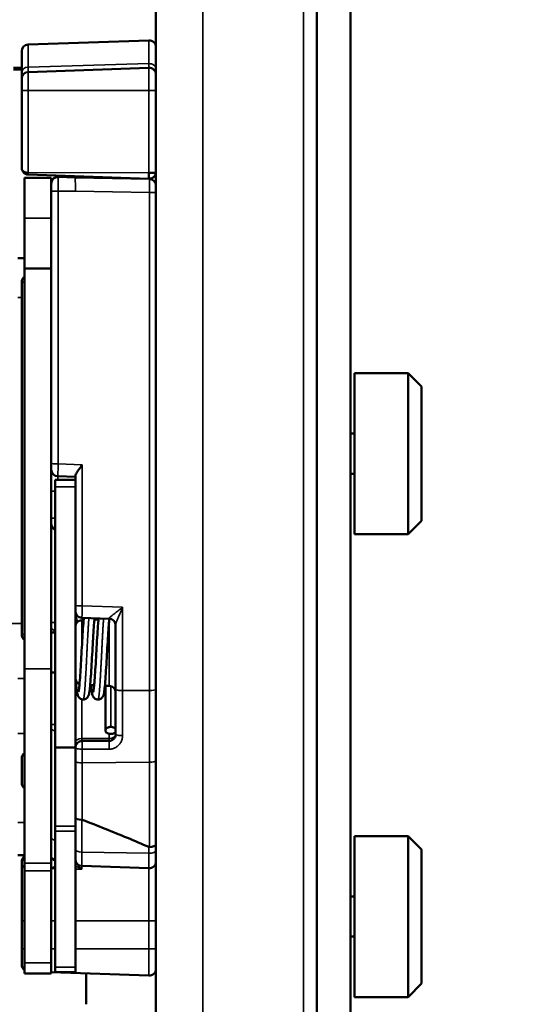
# Model space of a CAD drawing. Header units: millimetres. Extents: x 75 to 4764, y 75 to 3163.
# Tile 114 of 198: x 2381 to 2418, y 1881 to 1954. Entities that reach past the tile are written whole.
import ezdxf

# ---------------------------------------------------------------- set-up
doc = ezdxf.new("R2010")
doc.units = ezdxf.units.MM
doc.header["$LTSCALE"] = 15
for name, color, linetype, lineweight in [('Dimension (ISO)', 7, 'Continuous', 25), ('Visible (ISO)', 7, 'Continuous', 50), ('Visible Narrow (ISO)', 7, 'Continuous', 35)]:
    doc.layers.add(name, color=color, linetype=linetype, lineweight=lineweight)
doc.styles.add('Note Text (ANSI)', font='tahoma.ttf')
doc.dimstyles.new('Default (ISO)', dxfattribs={"dimscale": 15, "dimtxt": 1, "dimasz": 2.5, "dimexe": 3.175, "dimexo": 0, "dimgap": 0.762, "dimtad": 1, "dimrnd": 1e-08, "dimzin": 0, "dimdsep": 46, "dimtxsty": 'Note Text (ANSI)', "dimcen": 0.09, "dimdle": 10, "dimclrd": 1, "dimclre": 1, "dimclrt": 1, "dimazin": 0, "dimtfac": 3.5052, "dimtmove": 0, "dimatfit": 3, "dimfxl": 1, "dimtolj": 1, "dimtzin": 0, "dimlwd": -1, "dimlwe": -1, "dimarcsym": 0})

# ---------------------------------------------------------------- blocks, each defined once
blk = doc.blocks.new('*D10')
at = {"layer": 'Defpoints', "color": 0, "transparency": 16777216}
for p in [(2390.775, 2009.071), (2558.4, 2009.071), (2328.475, 1786.495)]:
    blk.add_point(p, dxfattribs=at)
at = {"layer": 'Dimension (ISO)', "color": 1, "transparency": 16777216}
for p, q in [((2390.775, 2009.071), (2606.025, 2009.071)), ((2558.4, 1823.995), (2558.4, 1971.571)), ((2328.475, 1786.495), (2606.025, 1786.495))]:
    blk.add_line(p, q, dxfattribs=at)
for points in [[(2552.15, 1971.571), (2564.65, 1971.571), (2558.4, 2009.071)], [(2552.15, 1823.995), (2564.65, 1823.995), (2558.4, 1786.495)]]:
    blk.add_solid(points, dxfattribs=at)
at = {"layer": 'Dimension (ISO)', "color": 1, "transparency": 16777216, "insert": (2527.346, 1799.235), "char_height": 15, "attachment_point": 1, "rotation": 90, "style": 'Note Text (ANSI)'}
blk.add_mtext('\\A1;222.58 mm [8.763 in]', dxfattribs=at)

msp = doc.modelspace()

# ---------------------------------------------------------------- linework, layer by layer
at = {"layer": 'Visible (ISO)'}
for p, q in [((2390.775, 1950.551), (2390.775, 1986.338)), ((2402.775, 1981.338), (2402.775, 1802.585)), ((2405.275, 1981.338), (2405.275, 1802.585)), ((2390.258, 1952.838), (2381.258, 1952.524)), ((2380.775, 1952.024), (2380.775, 1950.44)), ((2380.775, 1950.8), (2380.175, 1950.8)), ((2380.775, 1950.674), (2380.175, 1950.674)), ((2381.258, 1950.478), (2390.258, 1950.793)), ((2380.775, 1949.979), (2380.775, 1950.44)), ((2380.775, 1949.979), (2380.775, 1949.108)), ((2390.775, 1950.551), (2390.775, 1950.293)), ((2390.775, 1949.107), (2390.775, 1950.293)), ((2380.775, 1949.108), (2380.775, 1943.338)), ((2390.775, 1943.024), (2390.775, 1949.107)), ((2380.975, 1942.596), (2380.975, 1939.596)), ((2380.975, 1942.596), (2382.975, 1942.596)), ((2381.258, 1942.838), (2390.258, 1942.524)), ((2382.975, 1942.156), (2382.975, 1942.596)), ((2384.775, 1942.611), (2383.493, 1942.656)), ((2390.284, 1942.515), (2384.775, 1942.611)), ((2385.206, 1942.7), (2385.205, 1942.7)), ((2390.258, 1942.524), (2390.258, 1942.967)), ((2390.775, 1942.015), (2390.775, 1943.024)), ((2382.975, 1941.609), (2382.975, 1942.156)), ((2390.775, 1942.015), (2390.775, 1941.513)), ((2382.975, 1941.609), (2382.975, 1940.529)), ((2390.775, 1904.736), (2390.775, 1941.513)), ((2382.975, 1939.596), (2382.975, 1940.529)), ((2380.975, 1935.846), (2380.975, 1939.596)), ((2382.975, 1935.846), (2382.975, 1939.596)), ((2380.975, 1936.606), (2380.475, 1936.606)), ((2380.975, 1935.846), (2380.975, 1905.99)), ((2382.975, 1935.846), (2380.975, 1935.846)), ((2382.975, 1935.846), (2382.975, 1905.99)), ((2380.775, 1908.552), (2380.775, 1934.816)), ((2405.575, 1928.038), (2405.575, 1916.038)), ((2409.575, 1928.038), (2405.575, 1928.038)), ((2409.575, 1928.038), (2409.575, 1916.038)), ((2410.575, 1927.038), (2409.575, 1928.038)), ((2410.575, 1927.038), (2410.575, 1917.038)), ((2405.575, 1923.538), (2405.275, 1923.538)), ((2405.575, 1920.538), (2405.275, 1920.538)), ((2383.275, 1920.075), (2383.275, 1919.572)), ((2383.275, 1920.075), (2384.775, 1920.075)), ((2383.458, 1920.35), (2384.775, 1920.304)), ((2384.775, 1920.394), (2384.775, 1919.863)), ((2384.775, 1919.572), (2384.775, 1919.863)), ((2383.275, 1919.572), (2383.275, 1900.136)), ((2384.775, 1900.136), (2384.775, 1919.572)), ((2410.575, 1917.038), (2409.575, 1916.038)), ((2409.575, 1916.038), (2405.575, 1916.038)), ((2384.775, 1909.916), (2384.811, 1909.916)), ((2385.258, 1909.803), (2387.293, 1909.732)), ((2385.258, 1909.628), (2385.392, 1909.632)), ((2386.196, 1909.66), (2386.495, 1909.671)), ((2387.31, 1909.796), (2387.31, 1909.796)), ((2387.775, 1909.262), (2387.775, 1904.448)), ((2383.275, 1908.716), (2382.975, 1908.716)), ((2380.975, 1905.99), (2380.975, 1891.523)), ((2382.975, 1905.99), (2382.975, 1891.523)), ((2383.275, 1905.716), (2382.975, 1905.716)), ((2385.879, 1904.782), (2386.176, 1904.771)), ((2386.975, 1904.743), (2387.293, 1904.732)), ((2387.011, 1904.742), (2387.011, 1901.407)), ((2387.775, 1904.448), (2387.775, 1901.126)), ((2390.775, 1797.585), (2390.775, 1904.736)), ((2383.275, 1900.136), (2383.275, 1894.276)), ((2384.775, 1900.136), (2383.275, 1900.136)), ((2384.775, 1900.471), (2384.775, 1900.471)), ((2384.775, 1900.136), (2384.775, 1894.276)), ((2387.275, 1900.626), (2385.275, 1900.626)), ((2380.775, 1899.316), (2380.775, 1897.496)), ((2383.275, 1894.276), (2383.275, 1893.898)), ((2384.775, 1893.898), (2384.775, 1894.276)), ((2383.275, 1883.752), (2383.275, 1893.898)), ((2384.775, 1883.752), (2384.775, 1893.898)), ((2405.575, 1893.538), (2405.575, 1881.538)), ((2409.575, 1893.538), (2405.575, 1893.538)), ((2409.575, 1893.538), (2409.575, 1881.538)), ((2410.575, 1892.538), (2409.575, 1893.538)), ((2380.975, 1892.106), (2380.475, 1892.106)), ((2410.575, 1892.538), (2410.575, 1882.538)), ((2380.775, 1891.616), (2380.775, 1891.534)), ((2380.775, 1887.216), (2380.775, 1891.534)), ((2380.975, 1890.954), (2380.975, 1891.523)), ((2382.975, 1891.523), (2382.975, 1890.954)), ((2385.258, 1891.309), (2390.258, 1891.134)), ((2380.975, 1890.954), (2380.975, 1884.087)), ((2382.975, 1890.954), (2382.975, 1884.087)), ((2405.575, 1889.038), (2405.275, 1889.038)), ((2380.775, 1885.117), (2380.775, 1887.216)), ((2405.575, 1886.038), (2405.275, 1886.038)), ((2380.775, 1883.948), (2380.775, 1885.117)), ((2380.975, 1884.087), (2380.975, 1883.296)), ((2382.975, 1883.296), (2382.975, 1884.087)), ((2382.975, 1883.296), (2380.975, 1883.296)), ((2390.258, 1883.134), (2382.975, 1883.388)), ((2383.275, 1883.752), (2383.275, 1883.399)), ((2383.275, 1883.399), (2384.775, 1883.399)), ((2384.775, 1883.399), (2384.775, 1883.752)), ((2385.575, 1883.298), (2385.575, 1880.995)), ((2410.575, 1882.538), (2409.575, 1881.538)), ((2409.575, 1881.538), (2405.575, 1881.538))]:
    msp.add_line(p, q, dxfattribs=at)
for centre, radius, start, end in [((2390.275, 1952.338), 0.5, 0, 92), ((2381.275, 1952.024), 0.5, 92, 180), ((2390.275, 1950.293), 0.5, 0, 92), ((2381.275, 1949.979), 0.5, 92, 180), ((2383.475, 1942.156), 0.5, 88, 180), ((2383.375, 1942.235), 0.4, 97.81339, 180), ((2390.275, 1942.015), 0.5, 0, 88.99997), ((2381.275, 1934.816), 0.5, 126.8699, 180), ((2383.475, 1920.85), 0.5, 180, 268.00003), ((2383.475, 1916.85), 0.5, 180, 246.42182), ((2385.275, 1910.303), 0.5, 180, 268.00003), ((2385.275, 1909.128), 0.5, 92, 180), ((2384.81, 1910.319), 0.403, 278.56918, 288.19634), ((2387.275, 1909.233), 0.5, 0, 88), ((2387.275, 1910.198), 0.5, 272.83559, 285.05239), ((2381.275, 1908.552), 0.5, 180, 233.1301), ((2385.275, 1905.303), 0.5, 180, 247.32039), ((2387.275, 1904.233), 0.5, 0, 88), ((2385.275, 1900.126), 0.5, 90, 180), ((2381.275, 1899.316), 0.5, 126.8699, 180), ((2381.275, 1897.496), 0.5, 180, 233.1301), ((2381.275, 1891.616), 0.5, 126.8699, 180), ((2385.275, 1891.808), 0.5, 180, 268), ((2390.275, 1891.634), 0.5, 268, 0), ((2381.275, 1883.948), 0.5, 180, 233.1301), ((2390.275, 1883.634), 0.5, 268, 0)]:
    msp.add_arc(centre, radius, start, end, dxfattribs=at)
for centre, major_axis, ratio, start_param, end_param in [((2385.275, 1900.471), (-0.5, 0), 0.654861, 6.282948, 6.283185), ((2385.275, 1894.93), (0.5, 0), 0.358954, 3.141607, 4.677484), ((2385.272, 1893.454), (0.017, -1.296), 0.267551, 3.034266, 3.134813), ((2390.276, 1895.327), (0.016, -2.612), 0.17397, 6.207566, 6.284356), ((2390.275, 1892.899), (-0.5, 0), 0.366461, 1.6057, 3.141579)]:
    msp.add_ellipse(centre, major_axis=major_axis, ratio=ratio, start_param=start_param, end_param=end_param, dxfattribs=at)
for points, knots in [([(2380.775, 1943.338), (2380.775, 1943.317), (2380.776, 1943.294), (2380.78, 1943.27), (2380.783, 1943.246), (2380.788, 1943.221), (2380.796, 1943.195), (2380.804, 1943.169), (2380.814, 1943.142), (2380.828, 1943.114), (2380.842, 1943.086), (2380.86, 1943.057), (2380.882, 1943.029), (2380.904, 1943.001), (2380.93, 1942.974), (2380.96, 1942.95), (2380.989, 1942.926), (2381.021, 1942.906), (2381.054, 1942.89), (2381.087, 1942.873), (2381.121, 1942.861), (2381.155, 1942.853), (2381.189, 1942.844), (2381.223, 1942.84), (2381.258, 1942.838)], [0, 0, 0, 0, 0.125, 0.125, 0.125, 0.25, 0.25, 0.25, 0.375, 0.375, 0.375, 0.5, 0.5, 0.5, 0.625, 0.625, 0.625, 0.75, 0.75, 0.75, 0.875, 0.875, 0.875, 0.9999983, 0.9999983, 0.9999983, 0.9999983]), ([(2390.775, 1943.024), (2390.775, 1943.016), (2390.771, 1943.009), (2390.762, 1943.003), (2390.754, 1942.998), (2390.741, 1942.993), (2390.724, 1942.989), (2390.707, 1942.985), (2390.686, 1942.981), (2390.662, 1942.978), (2390.638, 1942.975), (2390.61, 1942.971), (2390.58, 1942.971), (2390.55, 1942.971), (2390.516, 1942.975), (2390.481, 1942.974), (2390.446, 1942.973), (2390.409, 1942.967), (2390.372, 1942.965), (2390.334, 1942.963), (2390.296, 1942.965), (2390.258, 1942.967)], [0, 0, 0, 0, 0.142857, 0.142857, 0.142857, 0.285714, 0.285714, 0.285714, 0.428571, 0.428571, 0.428571, 0.571429, 0.571429, 0.571429, 0.714286, 0.714286, 0.714286, 0.857143, 0.857143, 0.857143, 1, 1, 1, 1]), ([(2390.258, 1942.524), (2390.296, 1942.523), (2390.334, 1942.526), (2390.372, 1942.533), (2390.41, 1942.541), (2390.447, 1942.553), (2390.482, 1942.568), (2390.516, 1942.584), (2390.55, 1942.604), (2390.58, 1942.627), (2390.61, 1942.651), (2390.638, 1942.678), (2390.662, 1942.707), (2390.686, 1942.737), (2390.707, 1942.769), (2390.724, 1942.804), (2390.741, 1942.838), (2390.754, 1942.874), (2390.762, 1942.911), (2390.771, 1942.948), (2390.775, 1942.986), (2390.775, 1943.024)], [0, 0, 0, 0, 0.142857, 0.142857, 0.142857, 0.285714, 0.285714, 0.285714, 0.428571, 0.428571, 0.428571, 0.571429, 0.571429, 0.571429, 0.714286, 0.714286, 0.714286, 0.857143, 0.857143, 0.857143, 1, 1, 1, 1]), ([(2384.775, 1920.394), (2384.775, 1920.422), (2384.786, 1920.457), (2384.83, 1920.552), (2384.87, 1920.618), (2384.976, 1920.776), (2385.037, 1920.861), (2385.163, 1921.033), (2385.227, 1921.12), (2385.291, 1921.208), (2385.292, 1921.209), (2385.293, 1921.211)], [-0.1239058, -0.1239058, -0.1239058, -0.1239058, -0.0996639, -0.0996639, -0.0662439, -0.0662439, -0.0323244, -0.0323244, 0, 0, 0.0004766, 0.0004766, 0.0004766, 0.0004766]), ([(2384.811, 1909.916), (2384.839, 1909.916), (2384.881, 1909.92), (2384.922, 1909.931), (2384.936, 1909.936)], [0, 0, 0, 0, 0.0666667, 0.1015, 0.1015, 0.1015, 0.1015]), ([(2385.012, 1904.287), (2385.012, 1904.287), (2385.012, 1904.288), (2385.014, 1904.296), (2385.019, 1904.315), (2385.032, 1904.386), (2385.042, 1904.454), (2385.065, 1904.656), (2385.08, 1904.81), (2385.112, 1905.197), (2385.13, 1905.446), (2385.165, 1905.994), (2385.184, 1906.3), (2385.22, 1906.935), (2385.239, 1907.271), (2385.276, 1907.925), (2385.295, 1908.25), (2385.332, 1908.849), (2385.351, 1909.13), (2385.382, 1909.529), (2385.395, 1909.672), (2385.407, 1909.798)], [0.0784675, 0.0784675, 0.0784675, 0.0784675, 0.0865687, 0.0865687, 0.1182752, 0.1182752, 0.1731625, 0.1731625, 0.2517313, 0.2517313, 0.3448449, 0.3448449, 0.4410131, 0.4410131, 0.5396005, 0.5396005, 0.6387031, 0.6387031, 0.7379386, 0.7379386, 0.802554, 0.802554, 0.802554, 0.802554]), ([(2386.207, 1909.77), (2386.197, 1909.672), (2386.186, 1909.557), (2386.159, 1909.22), (2386.141, 1908.97), (2386.105, 1908.419), (2386.087, 1908.109), (2386.05, 1907.474), (2386.032, 1907.141), (2385.995, 1906.489), (2385.976, 1906.162), (2385.938, 1905.563), (2385.919, 1905.283), (2385.881, 1904.799), (2385.862, 1904.59), (2385.821, 1904.252), (2385.812, 1904.146), (2385.755, 1903.993), (2385.746, 1903.972), (2385.72, 1903.922), (2385.7, 1903.89), (2385.643, 1903.825), (2385.606, 1903.793), (2385.525, 1903.748), (2385.482, 1903.731), (2385.413, 1903.718), (2385.387, 1903.716), (2385.361, 1903.716)], [0.1979318, 0.1979318, 0.1979318, 0.1979318, 0.2534681, 0.2534681, 0.3465182, 0.3465182, 0.4432212, 0.4432212, 0.5410101, 0.5410101, 0.6406298, 0.6406298, 0.7401828, 0.7401828, 0.8408689, 0.8408689, 0.947265, 0.947265, 0.9622936, 0.9622936, 0.9801772, 0.9801772, 0.9974541, 0.9974541, 1.0121658, 1.0121658, 1.0205907, 1.0205907, 1.0205907, 1.0205907]), ([(2386.112, 1904.287), (2386.112, 1904.287), (2386.112, 1904.288), (2386.114, 1904.296), (2386.119, 1904.315), (2386.132, 1904.387), (2386.142, 1904.454), (2386.166, 1904.657), (2386.18, 1904.811), (2386.212, 1905.198), (2386.23, 1905.448), (2386.266, 1905.996), (2386.284, 1906.303), (2386.32, 1906.938), (2386.339, 1907.273), (2386.376, 1907.927), (2386.395, 1908.253), (2386.433, 1908.851), (2386.451, 1909.132), (2386.481, 1909.514), (2386.492, 1909.644), (2386.503, 1909.76)], [0.0784942, 0.0784942, 0.0784942, 0.0784942, 0.0866478, 0.0866478, 0.1184061, 0.1184061, 0.1733342, 0.1733342, 0.2519074, 0.2519074, 0.3450826, 0.3450826, 0.4412567, 0.4412567, 0.5397685, 0.5397685, 0.6389566, 0.6389566, 0.7381835, 0.7381835, 0.7961031, 0.7961031, 0.7961031, 0.7961031]), ([(2387.303, 1909.732), (2387.294, 1909.642), (2387.285, 1909.542), (2387.259, 1909.22), (2387.241, 1908.97), (2387.205, 1908.419), (2387.187, 1908.11), (2387.15, 1907.475), (2387.132, 1907.142), (2387.095, 1906.489), (2387.076, 1906.163), (2387.038, 1905.564), (2387.019, 1905.283), (2386.982, 1904.799), (2386.962, 1904.59), (2386.921, 1904.253), (2386.912, 1904.146), (2386.855, 1903.993), (2386.846, 1903.972), (2386.82, 1903.922), (2386.8, 1903.89), (2386.743, 1903.825), (2386.705, 1903.793), (2386.624, 1903.747), (2386.581, 1903.731), (2386.512, 1903.718), (2386.486, 1903.716), (2386.461, 1903.716)], [0.2050077, 0.2050077, 0.2050077, 0.2050077, 0.2533963, 0.2533963, 0.3465172, 0.3465172, 0.4431503, 0.4431503, 0.5409682, 0.5409682, 0.6406091, 0.6406091, 0.7401092, 0.7401092, 0.8408314, 0.8408314, 0.9472182, 0.9472182, 0.9622656, 0.9622656, 0.9802092, 0.9802092, 0.9975139, 0.9975139, 1.0122369, 1.0122369, 1.0206151, 1.0206151, 1.0206151, 1.0206151]), ([(2385.361, 1903.716), (2385.314, 1903.716), (2385.266, 1903.724), (2385.18, 1903.755), (2385.14, 1903.778), (2385.074, 1903.829), (2385.047, 1903.859), (2385.007, 1903.913), (2384.993, 1903.937), (2384.969, 1903.987), (2384.96, 1904.011), (2384.936, 1904.084), (2384.926, 1904.129), (2384.889, 1904.323), (2384.867, 1904.517), (2384.835, 1904.872), (2384.826, 1904.984), (2384.817, 1905.104)], [0, 0, 0, 0, 0.0153688, 0.0153688, 0.0304374, 0.0304374, 0.0455634, 0.0455634, 0.0601296, 0.0601296, 0.0788716, 0.0788716, 0.1206849, 0.1206849, 0.2402296, 0.2402296, 0.2880663, 0.2880663, 0.2880663, 0.2880663]), ([(2386.461, 1903.716), (2386.414, 1903.716), (2386.366, 1903.724), (2386.28, 1903.755), (2386.24, 1903.778), (2386.174, 1903.829), (2386.147, 1903.859), (2386.107, 1903.913), (2386.093, 1903.938), (2386.069, 1903.987), (2386.06, 1904.012), (2386.036, 1904.085), (2386.026, 1904.129), (2385.989, 1904.324), (2385.967, 1904.519), (2385.944, 1904.776), (2385.943, 1904.778), (2385.943, 1904.779)], [0, 0, 0, 0, 0.0153766, 0.0153766, 0.0304516, 0.0304516, 0.0455845, 0.0455845, 0.0602451, 0.0602451, 0.0789757, 0.0789757, 0.1209193, 0.1209193, 0.2407131, 0.2407131, 0.2415637, 0.2415637, 0.2415637, 0.2415637]), ([(2387.411, 1901.669), (2387.385, 1901.669), (2387.332, 1901.665), (2387.257, 1901.65), (2387.187, 1901.626), (2387.126, 1901.593), (2387.076, 1901.553), (2387.039, 1901.508), (2387.016, 1901.458), (2387.008, 1901.407), (2387.016, 1901.355), (2387.039, 1901.306), (2387.076, 1901.26), (2387.126, 1901.22), (2387.187, 1901.188), (2387.257, 1901.163), (2387.332, 1901.148), (2387.385, 1901.145), (2387.411, 1901.145)], [0, 0, 0, 0, 0.062501, 0.124999, 0.187501, 0.25, 0.312499, 0.375001, 0.437499, 0.5, 0.562501, 0.624999, 0.687501, 0.75, 0.812499, 0.875001, 0.937499, 1, 1, 1, 1]), ([(2387.775, 1901.515), (2387.766, 1901.528), (2387.743, 1901.555), (2387.696, 1901.593), (2387.635, 1901.626), (2387.565, 1901.65), (2387.49, 1901.665), (2387.437, 1901.669), (2387.411, 1901.669)], [0.6357403, 0.6357403, 0.6357403, 0.6357403, 0.6875008, 0.7499998, 0.8124986, 0.8750006, 0.9374987, 1, 1, 1, 1]), ([(2387.775, 1901.126), (2387.775, 1901.074), (2387.759, 1900.976), (2387.702, 1900.855), (2387.624, 1900.761), (2387.535, 1900.694), (2387.444, 1900.652), (2387.355, 1900.629), (2387.301, 1900.626), (2387.275, 1900.626)], [0.0000008, 0.0000008, 0.0000008, 0.0000008, 0.1428571, 0.2857143, 0.4285714, 0.5714286, 0.7142857, 0.8571429, 1, 1, 1, 1]), ([(2387.411, 1901.145), (2387.437, 1901.145), (2387.49, 1901.148), (2387.565, 1901.163), (2387.635, 1901.188), (2387.696, 1901.22), (2387.741, 1901.257), (2387.764, 1901.283), (2387.772, 1901.294)], [0, 0, 0, 0, 0.0625013, 0.1249994, 0.1875015, 0.2500002, 0.3124992, 0.3585749, 0.3585749, 0.3585749, 0.3585749]), ([(2385.293, 1894.744), (2385.868, 1894.521), (2386.436, 1894.297), (2386.996, 1894.073), (2387.555, 1893.849), (2388.107, 1893.625), (2388.651, 1893.4), (2389.194, 1893.175), (2389.73, 1892.949), (2390.258, 1892.723)], [0, 0, 0, 0, 0.333333, 0.333333, 0.333333, 0.666667, 0.666667, 0.666667, 1, 1, 1, 1])]:
    msp.add_open_spline(points, degree=3, knots=knots, dxfattribs=at)
for points in [[(2384.59, 1942.722), (2384.495, 1942.725), (2384.393, 1942.729), (2384.293, 1942.732)], [(2385.252, 1942.699), (2385.244, 1942.699), (2385.229, 1942.7), (2385.206, 1942.7)], [(2385.315, 1909.801), (2385.32, 1909.748), (2385.325, 1909.69), (2385.331, 1909.63)], [(2386.418, 1909.763), (2386.421, 1909.732), (2386.424, 1909.701), (2386.427, 1909.668)]]:
    msp.add_open_spline(points, degree=3, dxfattribs=at)
at = {"layer": 'Visible Narrow (ISO)'}
for p, q in [((2394.275, 1797.585), (2394.275, 1986.338)), ((2401.775, 1986.338), (2401.775, 1797.585)), ((2390.258, 1951.108), (2390.258, 1952.838)), ((2381.258, 1952.524), (2381.258, 1950.85)), ((2390.258, 1951.108), (2381.258, 1950.85)), ((2381.258, 1950.478), (2381.258, 1950.85)), ((2390.258, 1951.108), (2390.258, 1950.793)), ((2390.258, 1949.105), (2390.258, 1950.793)), ((2381.258, 1950.478), (2381.258, 1949.106)), ((2381.258, 1949.106), (2390.258, 1949.105)), ((2381.258, 1949.106), (2381.258, 1942.992)), ((2390.258, 1942.967), (2390.258, 1949.105)), ((2381.258, 1942.992), (2381.258, 1942.838)), ((2381.258, 1942.992), (2390.258, 1942.967)), ((2383.493, 1942.656), (2383.493, 1941.607)), ((2384.775, 1941.607), (2383.493, 1941.607)), ((2383.493, 1941.607), (2383.493, 1921.274)), ((2390.293, 1941.511), (2384.775, 1941.607)), ((2390.293, 1904.389), (2390.293, 1941.511)), ((2380.975, 1939.596), (2382.975, 1939.596)), ((2380.975, 1934.816), (2380.775, 1934.816)), ((2380.775, 1933.686), (2380.475, 1933.686)), ((2383.493, 1921.274), (2385.293, 1921.211)), ((2385.293, 1921.211), (2385.293, 1910.688)), ((2383.458, 1920.075), (2383.458, 1920.35)), ((2383.275, 1919.235), (2382.975, 1919.235)), ((2383.275, 1919.572), (2384.775, 1919.572)), ((2383.275, 1917.235), (2382.975, 1917.235)), ((2385.293, 1910.688), (2388.293, 1910.583)), ((2388.293, 1910.583), (2388.293, 1904.379)), ((2385.258, 1909.628), (2385.258, 1907.599)), ((2387.293, 1909.622), (2387.293, 1904.732)), ((2380.775, 1909.366), (2379.975, 1909.366)), ((2382.975, 1909.443), (2383.275, 1909.453)), ((2380.975, 1908.552), (2380.775, 1908.552)), ((2380.975, 1905.99), (2382.975, 1905.99)), ((2380.975, 1905.271), (2380.475, 1905.271)), ((2385.946, 1904.751), (2385.876, 1904.749)), ((2387.411, 1904.714), (2387.411, 1901.669)), ((2388.293, 1904.379), (2390.293, 1904.389)), ((2388.293, 1904.379), (2388.293, 1901.023)), ((2390.293, 1899.031), (2390.293, 1904.389)), ((2385.258, 1900.798), (2385.258, 1903.729)), ((2383.275, 1901.85), (2382.975, 1901.85)), ((2380.975, 1901.176), (2380.475, 1901.176)), ((2385.258, 1900.798), (2387.293, 1900.798)), ((2387.293, 1901.157), (2387.293, 1900.798)), ((2385.293, 1898.988), (2385.293, 1900.013)), ((2387.293, 1900.013), (2385.293, 1900.013)), ((2385.293, 1898.988), (2390.293, 1899.031)), ((2385.293, 1894.744), (2385.293, 1898.988)), ((2390.293, 1892.716), (2390.293, 1899.031)), ((2380.975, 1894.536), (2380.475, 1894.536)), ((2384.775, 1894.276), (2383.275, 1894.276)), ((2385.258, 1892.33), (2385.258, 1894.751)), ((2384.775, 1893.898), (2383.275, 1893.898)), ((2390.258, 1892.723), (2390.258, 1892.254)), ((2385.258, 1892.33), (2390.258, 1892.254)), ((2380.975, 1891.523), (2382.975, 1891.523)), ((2385.258, 1891.069), (2385.258, 1891.309)), ((2380.975, 1890.954), (2382.975, 1890.954)), ((2390.258, 1891.134), (2390.258, 1887.216)), ((2380.975, 1887.216), (2380.775, 1887.216)), ((2382.975, 1887.216), (2383.275, 1887.216)), ((2384.775, 1887.216), (2390.258, 1887.216)), ((2390.258, 1887.216), (2390.775, 1887.216)), ((2390.258, 1887.216), (2390.258, 1885.117)), ((2380.975, 1885.117), (2380.775, 1885.117)), ((2383.275, 1885.117), (2382.975, 1885.117)), ((2390.258, 1885.117), (2384.775, 1885.117)), ((2390.258, 1885.117), (2390.775, 1885.117)), ((2382.975, 1884.087), (2380.975, 1884.087)), ((2383.275, 1883.752), (2384.775, 1883.752))]:
    msp.add_line(p, q, dxfattribs=at)
for centre, major_axis, ratio, start_param, end_param in [((2381.275, 1950.44), (-0.5, 0), 0.820217, 4.747296, 6.283185), ((2390.275, 1950.698), (0.5, 0), 0.820217, 0, 1.605703), ((2381.275, 1949.108), (-0.5, 0), 0.003326, 0, 1.53589), ((2390.275, 1949.107), (0.5, 0), 0.003326, 4.677482, 6.283185), ((2390.275, 1941.515), (0.009, 1), 0.017481, 4.708731, 6.283033), ((2383.475, 1941.609), (-0.5, 0), 0.003771, 0, 1.605703), ((2390.275, 1941.513), (0.5, 0), 0.004115, 4.747296, 6.283185), ((2383.475, 1921.312), (-0.5, 0), 0.077398, 0, 1.605703), ((2383.475, 1921.351), (-0.017, -1), 0.018836, 6.282915, 7.777104), ((2385.275, 1910.746), (-0.5, 0), 0.115759, 0, 1.605703), ((2385.275, 1910.804), (-0.017, -1), 0.019578, 6.282901, 7.738589), ((2387.275, 1909.262), (0.5, 0), 0.980531, 0, 1.544267), ((2387.275, 1910.735), (0.017, -1.003), 0.019531, 6.084588, 6.282134), ((2383.271, 1908.469), (-0.41, -0.286), 0.600007, 4.372346, 4.712512), ((2385.275, 1904.408), (-0.5, 0), 0.654861, 5.688005, 6.283185), ((2388.275, 1904.448), (-0.5, 0), 0.138665, 0, 1.605703), ((2390.275, 1904.458), (0.5, 0), 0.138665, 4.747296, 6.283185), ((2383.375, 1901.56), (-0.4, 0), 0.484436, 0, 1.318116), ((2385.275, 1900.471), (-0.5, 0), 0.654861, 4.747296, 6.282948), ((2387.275, 1901.126), (0, -0.5), 0.046158, 0, 0.857326), ((2387.275, 1901.126), (0.5, 0), 0.654861, 4.747296, 6.283185), ((2387.275, 1901.33), (0.5, 0), 0.654861, 6.173438, 6.283185), ((2388.275, 1901.126), (-0.5, 0), 0.205677, 6.283185, 7.888888), ((2385.275, 1900.126), (-0.5, 0), 0.225368, 0, 1.605703), ((2385.275, 1900.126), (0, 0.5), 0.03582, 4.48521, 6.283185), ((2387.275, 1900.126), (0, 0.5), 0.035823, 4.484884, 6.283185), ((2385.275, 1899.111), (-0.5, 0), 0.245782, 0, 1.605703), ((2390.275, 1899.154), (0.5, 0), 0.245782, 4.747296, 6.283185), ((2383.375, 1893.436), (-0.4, 0), 0.574948, 0, 1.318116), ((2383.375, 1892.038), (-0.4, 0), 0.59263, 0, 1.318116), ((2383.375, 1891.953), (-0.4, 0), 0.645896, 0.000081, 1.318085), ((2385.275, 1892.548), (-0.5, 0), 0.435074, 0, 1.53589), ((2390.275, 1892.472), (0.5, 0), 0.435074, 4.677482, 6.283185), ((2381.275, 1891.534), (-0.5, 0), 0.799193, 5.35589, 6.283185), ((2381.275, 1891.534), (-0.5, 0), 0.912468, 0, 0.927295), ((2384.295, 1891.609), (0.49, 0.1), 0.576141, 0, 0.11693), ((2384.328, 1891.488), (0.475, 0.158), 0.560847, 0.007824, 0.199385), ((2386.407, 1891.86), (-1.632, -0.068), 0.564968, 0.090685, 0.15789), ((2409.027, 505.845), (-2013.357, 119.885), 0.685835, 4.765985, 4.766134), ((2409.027, 505.845), (-2013.357, 119.885), 0.685835, 4.765001, 4.76524)]:
    msp.add_ellipse(centre, major_axis=major_axis, ratio=ratio, start_param=start_param, end_param=end_param, dxfattribs=at)
for points, knots in [([(2381.258, 1942.992), (2381.227, 1942.992), (2381.197, 1942.995), (2381.166, 1942.999), (2381.162, 1942.999), (2381.158, 1943), (2381.155, 1943), (2381.128, 1943.005), (2381.102, 1943.01), (2381.076, 1943.018), (2381.069, 1943.02), (2381.061, 1943.022), (2381.054, 1943.025), (2381.032, 1943.032), (2381.01, 1943.041), (2380.99, 1943.05), (2380.979, 1943.055), (2380.969, 1943.061), (2380.96, 1943.066), (2380.943, 1943.075), (2380.928, 1943.085), (2380.914, 1943.095), (2380.902, 1943.103), (2380.892, 1943.112), (2380.882, 1943.12), (2380.872, 1943.129), (2380.863, 1943.138), (2380.855, 1943.147), (2380.845, 1943.158), (2380.836, 1943.169), (2380.828, 1943.18), (2380.823, 1943.186), (2380.819, 1943.192), (2380.815, 1943.199), (2380.808, 1943.212), (2380.801, 1943.224), (2380.796, 1943.236), (2380.794, 1943.24), (2380.793, 1943.244), (2380.791, 1943.248), (2380.786, 1943.262), (2380.782, 1943.276), (2380.78, 1943.289), (2380.779, 1943.291), (2380.779, 1943.293), (2380.779, 1943.295), (2380.776, 1943.31), (2380.775, 1943.324), (2380.775, 1943.338)], [0.0000017, 0.0000017, 0.0000017, 0.0000017, 0.1111111, 0.1111111, 0.1111111, 0.1250475, 0.1250475, 0.1250475, 0.2222222, 0.2222222, 0.2222222, 0.2498292, 0.2498292, 0.2498292, 0.3333333, 0.3333333, 0.3333333, 0.3747334, 0.3747334, 0.3747334, 0.4444444, 0.4444444, 0.4444444, 0.5001954, 0.5001954, 0.5001954, 0.5555556, 0.5555556, 0.5555556, 0.6252138, 0.6252138, 0.6252138, 0.6666667, 0.6666667, 0.6666667, 0.7499242, 0.7499242, 0.7499242, 0.7777778, 0.7777778, 0.7777778, 0.8749588, 0.8749588, 0.8749588, 0.8888889, 0.8888889, 0.8888889, 1, 1, 1, 1]), ([(2388.293, 1910.583), (2388.233, 1910.536), (2388.175, 1910.491), (2388.12, 1910.448), (2388.066, 1910.405), (2388.014, 1910.366), (2387.965, 1910.328), (2387.916, 1910.29), (2387.87, 1910.254), (2387.826, 1910.221), (2387.783, 1910.187), (2387.742, 1910.156), (2387.704, 1910.127), (2387.665, 1910.097), (2387.63, 1910.069), (2387.597, 1910.044), (2387.564, 1910.018), (2387.534, 1909.994), (2387.506, 1909.972), (2387.478, 1909.95), (2387.453, 1909.929), (2387.431, 1909.91), (2387.408, 1909.891), (2387.389, 1909.874), (2387.372, 1909.859), (2387.355, 1909.843), (2387.341, 1909.83), (2387.328, 1909.817), (2387.316, 1909.804), (2387.306, 1909.793), (2387.299, 1909.781), (2387.292, 1909.77), (2387.287, 1909.76), (2387.288, 1909.752)], [0, 0, 0, 0, 0.090909, 0.090909, 0.090909, 0.181818, 0.181818, 0.181818, 0.272727, 0.272727, 0.272727, 0.363636, 0.363636, 0.363636, 0.454545, 0.454545, 0.454545, 0.545455, 0.545455, 0.545455, 0.636364, 0.636364, 0.636364, 0.727273, 0.727273, 0.727273, 0.818182, 0.818182, 0.818182, 0.909091, 0.909091, 0.909091, 1, 1, 1, 1]), ([(2388.293, 1910.583), (2388.262, 1910.511), (2388.233, 1910.442), (2388.205, 1910.377), (2388.177, 1910.312), (2388.151, 1910.251), (2388.126, 1910.193), (2388.101, 1910.134), (2388.077, 1910.079), (2388.055, 1910.027), (2388.033, 1909.975), (2388.012, 1909.926), (2387.992, 1909.879), (2387.972, 1909.833), (2387.954, 1909.789), (2387.937, 1909.748), (2387.92, 1909.707), (2387.905, 1909.669), (2387.89, 1909.633), (2387.876, 1909.597), (2387.863, 1909.564), (2387.851, 1909.533), (2387.84, 1909.502), (2387.83, 1909.474), (2387.821, 1909.448), (2387.812, 1909.423), (2387.804, 1909.4), (2387.798, 1909.378), (2387.791, 1909.356), (2387.786, 1909.336), (2387.782, 1909.316), (2387.778, 1909.297), (2387.775, 1909.278), (2387.775, 1909.262)], [0, 0, 0, 0, 0.090909, 0.090909, 0.090909, 0.181818, 0.181818, 0.181818, 0.272727, 0.272727, 0.272727, 0.363636, 0.363636, 0.363636, 0.454545, 0.454545, 0.454545, 0.545455, 0.545455, 0.545455, 0.636364, 0.636364, 0.636364, 0.727273, 0.727273, 0.727273, 0.818182, 0.818182, 0.818182, 0.909091, 0.909091, 0.909091, 1, 1, 1, 1]), ([(2384.913, 1909.472), (2384.911, 1909.484), (2384.91, 1909.495), (2384.909, 1909.505), (2384.902, 1909.559), (2384.896, 1909.607), (2384.889, 1909.65), (2384.883, 1909.694), (2384.876, 1909.732), (2384.87, 1909.765), (2384.863, 1909.798), (2384.857, 1909.826), (2384.85, 1909.848), (2384.848, 1909.856), (2384.846, 1909.863), (2384.843, 1909.869), (2384.839, 1909.881), (2384.835, 1909.891), (2384.831, 1909.899), (2384.824, 1909.91), (2384.818, 1909.915), (2384.811, 1909.916)], [0.96087836, 0.96087836, 0.96087836, 0.96087836, 0.96240602, 0.96240602, 0.96240602, 0.96992481, 0.96992481, 0.96992481, 0.97744361, 0.97744361, 0.97744361, 0.98496241, 0.98496241, 0.98496241, 0.98750607, 0.98750607, 0.98750607, 0.9924812, 0.9924812, 0.9924812, 0.99996351, 0.99996351, 0.99996351, 0.99996351]), ([(2385.78, 1909.785), (2385.778, 1909.752), (2385.775, 1909.718), (2385.773, 1909.683), (2385.772, 1909.664), (2385.77, 1909.644), (2385.769, 1909.624), (2385.763, 1909.542), (2385.757, 1909.455), (2385.752, 1909.365), (2385.746, 1909.275), (2385.74, 1909.182), (2385.735, 1909.085), (2385.729, 1908.989), (2385.723, 1908.89), (2385.718, 1908.788), (2385.712, 1908.686), (2385.706, 1908.582), (2385.7, 1908.476), (2385.696, 1908.401), (2385.692, 1908.326), (2385.688, 1908.249), (2385.687, 1908.217), (2385.685, 1908.184), (2385.683, 1908.151), (2385.678, 1908.041), (2385.672, 1907.93), (2385.666, 1907.817), (2385.661, 1907.705), (2385.655, 1907.592), (2385.649, 1907.478), (2385.643, 1907.365), (2385.638, 1907.251), (2385.632, 1907.137), (2385.626, 1907.023), (2385.621, 1906.909), (2385.615, 1906.796), (2385.611, 1906.723), (2385.608, 1906.651), (2385.604, 1906.579), (2385.602, 1906.539), (2385.6, 1906.499), (2385.598, 1906.459), (2385.592, 1906.347), (2385.586, 1906.237), (2385.581, 1906.129), (2385.575, 1906.021), (2385.569, 1905.914), (2385.564, 1905.81), (2385.558, 1905.705), (2385.552, 1905.603), (2385.546, 1905.504), (2385.541, 1905.404), (2385.535, 1905.308), (2385.529, 1905.214), (2385.526, 1905.16), (2385.523, 1905.107), (2385.519, 1905.055), (2385.517, 1905.017), (2385.515, 1904.98), (2385.512, 1904.943), (2385.507, 1904.857), (2385.501, 1904.774), (2385.495, 1904.695), (2385.489, 1904.616), (2385.484, 1904.541), (2385.478, 1904.47), (2385.472, 1904.4), (2385.467, 1904.333), (2385.461, 1904.271), (2385.455, 1904.21), (2385.45, 1904.153), (2385.444, 1904.101), (2385.441, 1904.074), (2385.438, 1904.048), (2385.435, 1904.024), (2385.432, 1904.001), (2385.429, 1903.98), (2385.427, 1903.96), (2385.421, 1903.918), (2385.415, 1903.882), (2385.41, 1903.85), (2385.404, 1903.819), (2385.398, 1903.793), (2385.393, 1903.773), (2385.387, 1903.752), (2385.381, 1903.737), (2385.375, 1903.728), (2385.371, 1903.72), (2385.366, 1903.716), (2385.361, 1903.716)], [0.6271757, 0.6271757, 0.6271757, 0.6271757, 0.6299996, 0.6299996, 0.6299996, 0.6315789, 0.6315789, 0.6315789, 0.6381579, 0.6381579, 0.6381579, 0.6447368, 0.6447368, 0.6447368, 0.6513158, 0.6513158, 0.6513158, 0.6578947, 0.6578947, 0.6578947, 0.6625001, 0.6625001, 0.6625001, 0.6644737, 0.6644737, 0.6644737, 0.6710526, 0.6710526, 0.6710526, 0.6776316, 0.6776316, 0.6776316, 0.6842105, 0.6842105, 0.6842105, 0.6907895, 0.6907895, 0.6907895, 0.6950007, 0.6950007, 0.6950007, 0.6973684, 0.6973684, 0.6973684, 0.7039474, 0.7039474, 0.7039474, 0.7105263, 0.7105263, 0.7105263, 0.7171053, 0.7171053, 0.7171053, 0.7236842, 0.7236842, 0.7236842, 0.7275013, 0.7275013, 0.7275013, 0.7302632, 0.7302632, 0.7302632, 0.7368421, 0.7368421, 0.7368421, 0.7434211, 0.7434211, 0.7434211, 0.75, 0.75, 0.75, 0.7565789, 0.7565789, 0.7565789, 0.7600019, 0.7600019, 0.7600019, 0.7631579, 0.7631579, 0.7631579, 0.7697368, 0.7697368, 0.7697368, 0.7763158, 0.7763158, 0.7763158, 0.7828947, 0.7828947, 0.7828947, 0.7885155, 0.7885155, 0.7885155, 0.7885155]), ([(2386.878, 1909.747), (2386.876, 1909.719), (2386.873, 1909.691), (2386.871, 1909.662), (2386.869, 1909.625), (2386.866, 1909.586), (2386.864, 1909.547), (2386.858, 1909.462), (2386.852, 1909.373), (2386.846, 1909.281), (2386.841, 1909.189), (2386.835, 1909.094), (2386.829, 1908.996), (2386.824, 1908.897), (2386.818, 1908.796), (2386.812, 1908.693), (2386.807, 1908.59), (2386.801, 1908.484), (2386.795, 1908.377), (2386.792, 1908.325), (2386.79, 1908.273), (2386.787, 1908.221), (2386.784, 1908.164), (2386.781, 1908.107), (2386.778, 1908.049), (2386.772, 1907.938), (2386.767, 1907.826), (2386.761, 1907.714), (2386.755, 1907.601), (2386.75, 1907.487), (2386.744, 1907.373), (2386.738, 1907.259), (2386.732, 1907.145), (2386.727, 1907.031), (2386.721, 1906.918), (2386.715, 1906.804), (2386.71, 1906.691), (2386.707, 1906.644), (2386.705, 1906.597), (2386.702, 1906.55), (2386.699, 1906.485), (2386.696, 1906.421), (2386.693, 1906.356), (2386.687, 1906.246), (2386.681, 1906.137), (2386.675, 1906.03), (2386.67, 1905.922), (2386.664, 1905.817), (2386.658, 1905.714), (2386.653, 1905.611), (2386.647, 1905.511), (2386.641, 1905.413), (2386.636, 1905.315), (2386.63, 1905.22), (2386.624, 1905.129), (2386.622, 1905.096), (2386.62, 1905.063), (2386.618, 1905.031), (2386.614, 1904.974), (2386.611, 1904.919), (2386.607, 1904.865), (2386.601, 1904.78), (2386.596, 1904.7), (2386.59, 1904.623), (2386.584, 1904.547), (2386.579, 1904.474), (2386.573, 1904.406), (2386.567, 1904.338), (2386.561, 1904.275), (2386.556, 1904.216), (2386.55, 1904.157), (2386.544, 1904.103), (2386.539, 1904.054), (2386.537, 1904.039), (2386.535, 1904.025), (2386.533, 1904.012), (2386.529, 1903.979), (2386.525, 1903.95), (2386.521, 1903.923), (2386.516, 1903.884), (2386.51, 1903.851), (2386.504, 1903.823), (2386.499, 1903.795), (2386.493, 1903.773), (2386.487, 1903.756), (2386.482, 1903.738), (2386.476, 1903.727), (2386.47, 1903.721), (2386.467, 1903.717), (2386.464, 1903.716), (2386.461, 1903.716)], [0.2051755, 0.2051755, 0.2051755, 0.2051755, 0.2074919, 0.2074919, 0.2074919, 0.2105263, 0.2105263, 0.2105263, 0.2171053, 0.2171053, 0.2171053, 0.2236842, 0.2236842, 0.2236842, 0.2302632, 0.2302632, 0.2302632, 0.2368421, 0.2368421, 0.2368421, 0.2399925, 0.2399925, 0.2399925, 0.2434211, 0.2434211, 0.2434211, 0.25, 0.25, 0.25, 0.2565789, 0.2565789, 0.2565789, 0.2631579, 0.2631579, 0.2631579, 0.2697368, 0.2697368, 0.2697368, 0.2724931, 0.2724931, 0.2724931, 0.2763158, 0.2763158, 0.2763158, 0.2828947, 0.2828947, 0.2828947, 0.2894737, 0.2894737, 0.2894737, 0.2960526, 0.2960526, 0.2960526, 0.3026316, 0.3026316, 0.3026316, 0.3049936, 0.3049936, 0.3049936, 0.3092105, 0.3092105, 0.3092105, 0.3157895, 0.3157895, 0.3157895, 0.3223684, 0.3223684, 0.3223684, 0.3289474, 0.3289474, 0.3289474, 0.3355263, 0.3355263, 0.3355263, 0.3374942, 0.3374942, 0.3374942, 0.3421053, 0.3421053, 0.3421053, 0.3486842, 0.3486842, 0.3486842, 0.3552632, 0.3552632, 0.3552632, 0.3618421, 0.3618421, 0.3618421, 0.3654423, 0.3654423, 0.3654423, 0.3654423]), ([(2382.975, 1909.035), (2383.015, 1909.002), (2383.055, 1908.968), (2383.097, 1908.931), (2383.146, 1908.889), (2383.197, 1908.843), (2383.246, 1908.797)], [0.6305724, 0.6305724, 0.6305724, 0.6305724, 0.8, 0.8, 0.8, 1, 1, 1, 1]), ([(2385.276, 1900.626), (2385.274, 1900.628), (2385.271, 1900.634), (2385.269, 1900.646), (2385.269, 1900.647), (2385.268, 1900.649), (2385.268, 1900.65), (2385.266, 1900.663), (2385.264, 1900.682), (2385.263, 1900.705), (2385.263, 1900.707), (2385.262, 1900.708), (2385.262, 1900.709), (2385.261, 1900.734), (2385.259, 1900.764), (2385.258, 1900.798)], [0, 0, 0, 0, 0.297476, 0.297476, 0.297476, 0.333333, 0.333333, 0.333333, 0.648781, 0.648781, 0.648781, 0.666667, 0.666667, 0.666667, 1, 1, 1, 1]), ([(2388.293, 1901.023), (2388.293, 1900.93), (2388.281, 1900.842), (2388.257, 1900.756), (2388.233, 1900.67), (2388.198, 1900.586), (2388.153, 1900.509), (2388.109, 1900.432), (2388.054, 1900.362), (2387.992, 1900.3), (2387.929, 1900.239), (2387.859, 1900.186), (2387.784, 1900.143), (2387.709, 1900.1), (2387.628, 1900.067), (2387.545, 1900.046), (2387.463, 1900.024), (2387.379, 1900.013), (2387.293, 1900.013)], [0.0000011, 0.0000011, 0.0000011, 0.0000011, 0.1666667, 0.1666667, 0.1666667, 0.3333333, 0.3333333, 0.3333333, 0.5, 0.5, 0.5, 0.6666667, 0.6666667, 0.6666667, 0.8333333, 0.8333333, 0.8333333, 1, 1, 1, 1]), ([(2385.258, 1891.309), (2385.258, 1891.309), (2385.258, 1891.323), (2385.258, 1891.346), (2385.258, 1891.369), (2385.258, 1891.4), (2385.258, 1891.438), (2385.258, 1891.475), (2385.258, 1891.518), (2385.258, 1891.565), (2385.258, 1891.611), (2385.258, 1891.661), (2385.258, 1891.713), (2385.258, 1891.766), (2385.258, 1891.821), (2385.258, 1891.881), (2385.258, 1891.942), (2385.258, 1892.008), (2385.258, 1892.082), (2385.258, 1892.156), (2385.258, 1892.239), (2385.258, 1892.33)], [0, 0, 0, 0, 0.142857, 0.142857, 0.142857, 0.285714, 0.285714, 0.285714, 0.428571, 0.428571, 0.428571, 0.571429, 0.571429, 0.571429, 0.714286, 0.714286, 0.714286, 0.857143, 0.857143, 0.857143, 1, 1, 1, 1]), ([(2390.258, 1892.254), (2390.258, 1892.107), (2390.258, 1891.973), (2390.258, 1891.854), (2390.258, 1891.734), (2390.258, 1891.63), (2390.258, 1891.542), (2390.258, 1891.504), (2390.258, 1891.469), (2390.258, 1891.437), (2390.258, 1891.395), (2390.258, 1891.357), (2390.258, 1891.324), (2390.258, 1891.266), (2390.258, 1891.222), (2390.258, 1891.188), (2390.258, 1891.155), (2390.258, 1891.134), (2390.258, 1891.134)], [0, 0, 0, 0, 0.2, 0.2, 0.2, 0.4, 0.4, 0.4, 0.4855658, 0.4855658, 0.4855658, 0.6, 0.6, 0.6, 0.8, 0.8, 0.8, 1, 1, 1, 1]), ([(2382.975, 1891.138), (2382.995, 1891.144), (2383.014, 1891.151), (2383.033, 1891.159), (2383.068, 1891.173), (2383.101, 1891.19), (2383.133, 1891.211), (2383.166, 1891.232), (2383.197, 1891.258), (2383.225, 1891.289), (2383.244, 1891.309), (2383.26, 1891.332), (2383.275, 1891.357)], [0.0771888, 0.0771888, 0.0771888, 0.0771888, 0.1666667, 0.1666667, 0.1666667, 0.3333333, 0.3333333, 0.3333333, 0.5, 0.5, 0.5, 0.6136955, 0.6136955, 0.6136955, 0.6136955]), ([(2385.258, 1891.069), (2385.213, 1891.085), (2385.168, 1891.102), (2385.124, 1891.121), (2385.099, 1891.131), (2385.075, 1891.142), (2385.05, 1891.154), (2384.982, 1891.185), (2384.915, 1891.221), (2384.851, 1891.259), (2384.825, 1891.275), (2384.8, 1891.291), (2384.775, 1891.308)], [0, 0, 0, 0, 0.1071587, 0.1071587, 0.1071587, 0.1666667, 0.1666667, 0.1666667, 0.3333333, 0.3333333, 0.3333333, 0.4022735, 0.4022735, 0.4022735, 0.4022735]), ([(2385.258, 1891.069), (2385.222, 1891.103), (2385.187, 1891.136), (2385.153, 1891.17), (2385.119, 1891.204), (2385.084, 1891.238), (2385.052, 1891.272), (2385.021, 1891.306), (2384.991, 1891.34), (2384.964, 1891.372), (2384.938, 1891.404), (2384.914, 1891.435), (2384.893, 1891.466), (2384.873, 1891.496), (2384.855, 1891.526), (2384.839, 1891.556), (2384.824, 1891.587), (2384.811, 1891.617), (2384.801, 1891.648)], [0, 0, 0, 0, 0.1666667, 0.1666667, 0.1666667, 0.3333333, 0.3333333, 0.3333333, 0.5, 0.5, 0.5, 0.6666667, 0.6666667, 0.6666667, 0.8333333, 0.8333333, 0.8333333, 0.9999999, 0.9999999, 0.9999999, 0.9999999]), ([(2390.258, 1885.117), (2390.258, 1884.938), (2390.258, 1884.761), (2390.258, 1884.592), (2390.258, 1884.424), (2390.258, 1884.263), (2390.258, 1884.113), (2390.258, 1883.967), (2390.258, 1883.831), (2390.258, 1883.715), (2390.258, 1883.711), (2390.258, 1883.706), (2390.258, 1883.702), (2390.258, 1883.584), (2390.258, 1883.486), (2390.258, 1883.404), (2390.258, 1883.322), (2390.258, 1883.257), (2390.258, 1883.209), (2390.258, 1883.162), (2390.258, 1883.134), (2390.258, 1883.134)], [0.0000001, 0.0000001, 0.0000001, 0.0000001, 0.1666667, 0.1666667, 0.1666667, 0.3333333, 0.3333333, 0.3333333, 0.4941194, 0.4941194, 0.4941194, 0.5, 0.5, 0.5, 0.6666667, 0.6666667, 0.6666667, 0.8333333, 0.8333333, 0.8333333, 1, 1, 1, 1])]:
    msp.add_open_spline(points, degree=3, knots=knots, dxfattribs=at)
for points in [[(2384.775, 1941.607), (2384.775, 1941.712), (2384.772, 1941.922), (2384.787, 1942.206), (2384.74, 1942.433), (2384.784, 1942.577), (2384.778, 1942.611), (2384.775, 1942.611)], [(2383.246, 1908.797), (2383.255, 1908.788), (2383.265, 1908.779), (2383.275, 1908.77)], [(2384.775, 1905.079), (2384.775, 1905.136), (2384.776, 1905.196), (2384.777, 1905.255)], [(2385.275, 1900.626), (2385.275, 1900.626), (2385.274, 1900.626), (2385.275, 1900.626), (2385.276, 1900.626)]]:
    msp.add_open_spline(points, degree=3, dxfattribs=at)

# ---------------------------------------------------------------- dimensions: what is measured, and where the dimension line sits
at = {"layer": 'Dimension (ISO)', "color": 1, "true_color": 0xff0000}
dim = msp.add_linear_dim(base=(2558.4, 2009.071), p1=(2328.475, 1786.495), p2=(2390.775, 2009.071), angle=90, text='<> mm [8.763 in]', dimstyle='Default (ISO)', override={"dimgap": 0.762, "dimdec": 2, "dimpost": '', "dimtol": 0, "dimlim": 0, "dimtp": 0, "dimtm": 0, "dimtdec": 2, "dimtofl": 0, "dimatfit": 1}, dxfattribs=at)
dim.commit()
dim.dimension.update_dxf_attribs({"geometry": '*D10', "text_midpoint": (2558.4, 1897.783), "dimtype": 160})

doc.saveas('drawing.dxf')
